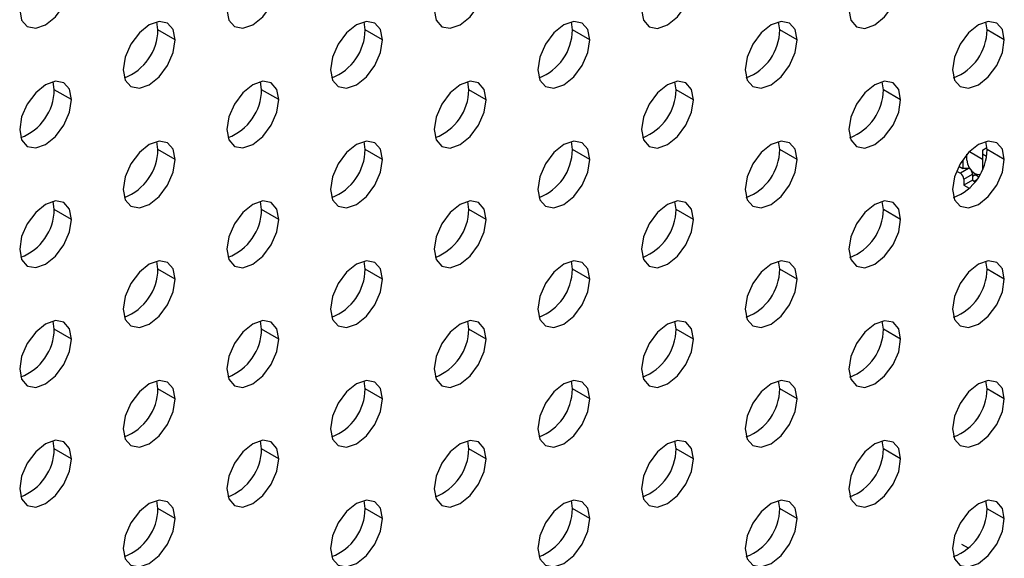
# Model space of a CAD drawing. Header units: millimetres. Extents: x 0 to 1118, y 0 to 864.
# Tile 244 of 254: x 986.53 to 993.25, y 707.61 to 711.28. Entities that reach past the tile are written whole.
import ezdxf

# ---------------------------------------------------------------- set-up
doc = ezdxf.new("R2010")
doc.units = ezdxf.units.MM

msp = doc.modelspace()

# ---------------------------------------------------------------- linework, layer by layer
at = {"color": 7, "linetype": 'Continuous', "lineweight": 25}
for p, q in [((987.4746, 711.2135), (987.467, 711.2684)), ((988.8889, 711.2134), (988.8812, 711.2682)), ((990.3031, 711.2132), (990.2955, 711.2681)), ((991.7173, 711.2131), (991.7097, 711.268)), ((993.1315, 711.213), (993.1239, 711.2678)), ((987.5925, 711.1454), (987.4746, 711.2135)), ((989.0067, 711.1453), (988.8889, 711.2134)), ((990.4209, 711.1452), (990.3031, 711.2132)), ((991.8351, 711.1451), (991.7173, 711.2131)), ((993.2493, 711.1449), (993.1315, 711.213)), ((986.7675, 710.8053), (986.7599, 710.8602)), ((988.1818, 710.8051), (988.1741, 710.86)), ((989.596, 710.805), (989.5883, 710.8599)), ((991.0102, 710.8049), (991.0026, 710.8598)), ((992.4244, 710.8047), (992.4168, 710.8596)), ((986.8854, 710.7372), (986.7675, 710.8053)), ((988.2996, 710.7371), (988.1818, 710.8051)), ((989.7138, 710.737), (989.596, 710.805)), ((991.128, 710.7368), (991.0102, 710.8049)), ((992.5422, 710.7367), (992.4244, 710.8047)), ((987.4746, 710.3969), (987.467, 710.4518)), ((988.8889, 710.3968), (988.8812, 710.4517)), ((990.3031, 710.3967), (990.2955, 710.4516)), ((991.7173, 710.3965), (991.7097, 710.4514)), ((993.1315, 710.3964), (993.1239, 710.4513)), ((987.5925, 710.3289), (987.4746, 710.3969)), ((989.0067, 710.3288), (988.8889, 710.3968)), ((990.4209, 710.3286), (990.3031, 710.3967)), ((991.8351, 710.3285), (991.7173, 710.3965)), ((993.1009, 710.3928), (993.1311, 710.4103)), ((993.1009, 710.3928), (993.1009, 710.3656)), ((993.2493, 710.3284), (993.1315, 710.3964)), ((992.9653, 710.3267), (992.9653, 710.2669)), ((992.9948, 710.3248), (992.9948, 710.3647)), ((993.1009, 710.3656), (993.1009, 710.2639)), ((993.1274, 710.3503), (993.1009, 710.3656)), ((992.9236, 710.2502), (992.95, 710.235)), ((992.9387, 710.2823), (992.9653, 710.2669)), ((993.0125, 710.2669), (992.9653, 710.2669)), ((993.0125, 710.2669), (993.0125, 710.2689)), ((993.0125, 710.2669), (993.0134, 710.2675)), ((992.9736, 710.1941), (993.0325, 710.2281)), ((992.9736, 710.1941), (992.9736, 710.1533)), ((993.0325, 710.1873), (992.9736, 710.1533)), ((993.0325, 710.2159), (993.0555, 710.2291)), ((993.0325, 710.2281), (993.0325, 710.1873)), ((993.0325, 710.1873), (993.0499, 710.1773)), ((993.0431, 710.1812), (993.0597, 710.1908)), ((993.0502, 710.1777), (993.0442, 710.1805)), ((993.0502, 710.2261), (993.0739, 710.2124)), ((992.9736, 710.1533), (993.0099, 710.1323)), ((986.7675, 709.9887), (986.7599, 710.0436)), ((988.1818, 709.9886), (988.1741, 710.0435)), ((989.596, 709.9885), (989.5883, 710.0434)), ((991.0102, 709.9883), (991.0026, 710.0432)), ((992.4244, 709.9882), (992.4168, 710.0431)), ((986.8854, 709.9207), (986.7675, 709.9887)), ((988.2996, 709.9206), (988.1818, 709.9886)), ((989.7138, 709.9204), (989.596, 709.9885)), ((991.128, 709.9203), (991.0102, 709.9883)), ((992.5422, 709.9202), (992.4244, 709.9882)), ((987.4746, 709.5804), (987.467, 709.6353)), ((987.5925, 709.5124), (987.4746, 709.5804)), ((988.8889, 709.5803), (988.8812, 709.6352)), ((989.0067, 709.5122), (988.8889, 709.5803)), ((990.3031, 709.5801), (990.2955, 709.635)), ((990.4209, 709.5121), (990.3031, 709.5801)), ((991.7173, 709.58), (991.7097, 709.6349)), ((991.8351, 709.512), (991.7173, 709.58)), ((993.1315, 709.5799), (993.1239, 709.6348)), ((993.2493, 709.5118), (993.1315, 709.5799)), ((986.7675, 709.1722), (986.7599, 709.2271)), ((986.8854, 709.1042), (986.7675, 709.1722)), ((988.1818, 709.1721), (988.1741, 709.2269)), ((988.2996, 709.104), (988.1818, 709.1721)), ((989.596, 709.1719), (989.5883, 709.2268)), ((989.7138, 709.1039), (989.596, 709.1719)), ((991.0102, 709.1718), (991.0026, 709.2267)), ((991.128, 709.1038), (991.0102, 709.1718)), ((992.4244, 709.1717), (992.4168, 709.2265)), ((992.5422, 709.1036), (992.4244, 709.1717)), ((987.4746, 708.7639), (987.467, 708.8187)), ((988.8889, 708.7637), (988.8812, 708.8186)), ((990.3031, 708.7636), (990.2955, 708.8185)), ((991.7173, 708.7635), (991.7097, 708.8183)), ((993.1315, 708.7633), (993.1239, 708.8182)), ((987.5925, 708.6958), (987.4746, 708.7639)), ((989.0067, 708.6957), (988.8889, 708.7637)), ((990.4209, 708.6956), (990.3031, 708.7636)), ((991.8351, 708.6954), (991.7173, 708.7635)), ((993.2493, 708.6953), (993.1315, 708.7633)), ((986.7675, 708.3557), (986.7599, 708.4105)), ((988.1818, 708.3555), (988.1741, 708.4104)), ((989.596, 708.3554), (989.5883, 708.4103)), ((991.0102, 708.3553), (991.0026, 708.4101)), ((992.4244, 708.3551), (992.4168, 708.41)), ((986.8854, 708.2876), (986.7675, 708.3557)), ((988.2996, 708.2875), (988.1818, 708.3555)), ((989.7138, 708.2874), (989.596, 708.3554)), ((991.128, 708.2872), (991.0102, 708.3553)), ((992.5422, 708.2871), (992.4244, 708.3551)), ((987.4746, 707.9473), (987.467, 708.0022)), ((988.8889, 707.9472), (988.8812, 708.0021)), ((990.3031, 707.9471), (990.2955, 708.0019)), ((991.7173, 707.9469), (991.7097, 708.0018)), ((993.1315, 707.9468), (993.1239, 708.0017)), ((987.5925, 707.8793), (987.4746, 707.9473)), ((989.0067, 707.8792), (988.8889, 707.9472)), ((990.4209, 707.879), (990.3031, 707.9471)), ((991.8351, 707.8789), (991.7173, 707.9469)), ((993.2493, 707.8788), (993.1315, 707.9468)), ((993.0045, 707.6776), (992.9606, 707.7029))]:
    msp.add_line(p, q, dxfattribs=at)
at = {"color": 8, "linetype": 'Continuous', "lineweight": 25}
for p, q in [((993.0118, 710.383), (993.1009, 710.3316)), ((993.0054, 710.2669), (992.95, 710.235))]:
    msp.add_line(p, q, dxfattribs=at)
at = {"color": 7, "linetype": 'Continuous', "lineweight": 25, "flags": 128}
for points in [[(986.5318, 711.3497), (986.5453, 711.2793), (986.5836, 711.2352), (986.641, 711.2241), (986.7086, 711.2476), (986.7763, 711.3022), (986.8336, 711.3796), (986.8719, 711.4679), (986.8854, 711.5538)], [(987.946, 711.3496), (987.9595, 711.2792), (987.9978, 711.2351), (988.0552, 711.224), (988.1228, 711.2475), (988.1905, 711.3021), (988.2478, 711.3794), (988.2861, 711.4678), (988.2996, 711.5537)], [(989.3603, 711.3494), (989.3737, 711.2791), (989.412, 711.235), (989.4694, 711.2238), (989.537, 711.2473), (989.6047, 711.3019), (989.662, 711.3793), (989.7004, 711.4676), (989.7138, 711.5535)], [(990.7745, 711.3493), (990.7879, 711.2789), (990.8263, 711.2348), (990.8836, 711.2237), (990.9513, 711.2472), (991.0189, 711.3018), (991.0763, 711.3792), (991.1146, 711.4675), (991.128, 711.5534)], [(992.1887, 711.3492), (992.2021, 711.2788), (992.2405, 711.2347), (992.2978, 711.2236), (992.3655, 711.2471), (992.4331, 711.3017), (992.4905, 711.379), (992.5288, 711.4674), (992.5422, 711.5533)], [(987.5925, 711.1454), (987.579, 711.2158), (987.5407, 711.2599), (987.4834, 711.271), (987.4157, 711.2475), (987.3481, 711.1929), (987.2907, 711.1156), (987.2524, 711.0272), (987.2389, 710.9413)], [(989.0067, 711.1453), (988.9933, 711.2157), (988.9549, 711.2598), (988.8976, 711.2709), (988.8299, 711.2474), (988.7623, 711.1928), (988.7049, 711.1155), (988.6666, 711.0271), (988.6532, 710.9412)], [(990.4209, 711.1452), (990.4075, 711.2155), (990.3691, 711.2596), (990.3118, 711.2708), (990.2441, 711.2473), (990.1765, 711.1927), (990.1191, 711.1153), (990.0808, 711.027), (990.0674, 710.9411)], [(991.8351, 711.1451), (991.8217, 711.2154), (991.7834, 711.2595), (991.726, 711.2707), (991.6584, 711.2471), (991.5907, 711.1925), (991.5334, 711.1152), (991.495, 711.0268), (991.4816, 710.9409)], [(993.2493, 711.1449), (993.2359, 711.2153), (993.1976, 711.2594), (993.1402, 711.2705), (993.0726, 711.247), (993.0049, 711.1924), (992.9476, 711.1151), (992.9093, 711.0267), (992.8958, 710.9408)], [(987.2389, 710.9413), (987.2524, 710.871), (987.2907, 710.8269), (987.3481, 710.8157), (987.4157, 710.8393), (987.4834, 710.8939), (987.5407, 710.9712), (987.579, 711.0596), (987.5925, 711.1454)], [(988.6532, 710.9412), (988.6666, 710.8709), (988.7049, 710.8268), (988.7623, 710.8156), (988.8299, 710.8391), (988.8976, 710.8937), (988.9549, 710.9711), (988.9933, 711.0594), (989.0067, 711.1453)], [(990.0674, 710.9411), (990.0808, 710.8707), (990.1191, 710.8266), (990.1765, 710.8155), (990.2441, 710.839), (990.3118, 710.8936), (990.3691, 710.9709), (990.4075, 711.0593), (990.4209, 711.1452)], [(991.4816, 710.9409), (991.495, 710.8706), (991.5334, 710.8265), (991.5907, 710.8154), (991.6584, 710.8389), (991.726, 710.8935), (991.7834, 710.9708), (991.8217, 711.0592), (991.8351, 711.1451)], [(992.8958, 710.9408), (992.9093, 710.8705), (992.9476, 710.8264), (993.0049, 710.8152), (993.0726, 710.8387), (993.1402, 710.8933), (993.1976, 710.9707), (993.2359, 711.059), (993.2493, 711.1449)], [(986.8854, 710.7372), (986.8719, 710.8076), (986.8336, 710.8517), (986.7763, 710.8628), (986.7086, 710.8393), (986.641, 710.7847), (986.5836, 710.7074), (986.5453, 710.619), (986.5318, 710.5331)], [(988.2996, 710.7371), (988.2861, 710.8075), (988.2478, 710.8516), (988.1905, 710.8627), (988.1228, 710.8392), (988.0552, 710.7846), (987.9978, 710.7072), (987.9595, 710.6189), (987.946, 710.533)], [(989.7138, 710.737), (989.7004, 710.8073), (989.662, 710.8514), (989.6047, 710.8626), (989.537, 710.8391), (989.4694, 710.7845), (989.412, 710.7071), (989.3737, 710.6188), (989.3603, 710.5329)], [(991.128, 710.7368), (991.1146, 710.8072), (991.0763, 710.8513), (991.0189, 710.8624), (990.9513, 710.8389), (990.8836, 710.7843), (990.8263, 710.707), (990.7879, 710.6186), (990.7745, 710.5327)], [(992.5422, 710.7367), (992.5288, 710.8071), (992.4905, 710.8512), (992.4331, 710.8623), (992.3655, 710.8388), (992.2978, 710.7842), (992.2405, 710.7068), (992.2021, 710.6185), (992.1887, 710.5326)], [(986.5318, 710.5331), (986.5453, 710.4628), (986.5836, 710.4187), (986.641, 710.4075), (986.7086, 710.4311), (986.7763, 710.4857), (986.8336, 710.563), (986.8719, 710.6514), (986.8854, 710.7372)], [(987.946, 710.533), (987.9595, 710.4627), (987.9978, 710.4186), (988.0552, 710.4074), (988.1228, 710.4309), (988.1905, 710.4855), (988.2478, 710.5629), (988.2861, 710.6512), (988.2996, 710.7371)], [(989.3603, 710.5329), (989.3737, 710.4625), (989.412, 710.4184), (989.4694, 710.4073), (989.537, 710.4308), (989.6047, 710.4854), (989.662, 710.5627), (989.7004, 710.6511), (989.7138, 710.737)], [(990.7745, 710.5327), (990.7879, 710.4624), (990.8263, 710.4183), (990.8836, 710.4071), (990.9513, 710.4307), (991.0189, 710.4853), (991.0763, 710.5626), (991.1146, 710.651), (991.128, 710.7368)], [(992.1887, 710.5326), (992.2021, 710.4623), (992.2405, 710.4182), (992.2978, 710.407), (992.3655, 710.4305), (992.4331, 710.4851), (992.4905, 710.5625), (992.5288, 710.6508), (992.5422, 710.7367)], [(987.5925, 710.3289), (987.579, 710.3993), (987.5407, 710.4434), (987.4834, 710.4545), (987.4157, 710.431), (987.3481, 710.3764), (987.2907, 710.299), (987.2524, 710.2107), (987.2389, 710.1248)], [(989.0067, 710.3288), (988.9933, 710.3991), (988.9549, 710.4432), (988.8976, 710.4544), (988.8299, 710.4309), (988.7623, 710.3763), (988.7049, 710.2989), (988.6666, 710.2106), (988.6532, 710.1247)], [(990.4209, 710.3286), (990.4075, 710.399), (990.3691, 710.4431), (990.3118, 710.4542), (990.2441, 710.4307), (990.1765, 710.3761), (990.1191, 710.2988), (990.0808, 710.2104), (990.0674, 710.1245)], [(991.8351, 710.3285), (991.8217, 710.3989), (991.7834, 710.443), (991.726, 710.4541), (991.6584, 710.4306), (991.5907, 710.376), (991.5334, 710.2986), (991.495, 710.2103), (991.4816, 710.1244)], [(993.2493, 710.3284), (993.2359, 710.3987), (993.1976, 710.4428), (993.1402, 710.454), (993.0726, 710.4305), (993.0049, 710.3759), (992.9476, 710.2985), (992.9093, 710.2102), (992.8958, 710.1243)], [(987.2389, 710.1248), (987.2524, 710.0545), (987.2907, 710.0104), (987.3481, 709.9992), (987.4157, 710.0227), (987.4834, 710.0773), (987.5407, 710.1547), (987.579, 710.243), (987.5925, 710.3289)], [(988.6532, 710.1247), (988.6666, 710.0543), (988.7049, 710.0102), (988.7623, 709.9991), (988.8299, 710.0226), (988.8976, 710.0772), (988.9549, 710.1545), (988.9933, 710.2429), (989.0067, 710.3288)], [(990.0674, 710.1245), (990.0808, 710.0542), (990.1191, 710.0101), (990.1765, 709.9989), (990.2441, 710.0225), (990.3118, 710.077), (990.3691, 710.1544), (990.4075, 710.2428), (990.4209, 710.3286)], [(991.4816, 710.1244), (991.495, 710.0541), (991.5334, 710.01), (991.5907, 709.9988), (991.6584, 710.0223), (991.726, 710.0769), (991.7834, 710.1543), (991.8217, 710.2426), (991.8351, 710.3285)], [(992.8958, 710.1243), (992.9093, 710.0539), (992.9476, 710.0098), (993.0049, 709.9987), (993.0726, 710.0222), (993.1402, 710.0768), (993.1976, 710.1541), (993.2359, 710.2425), (993.2493, 710.3284)], [(992.9948, 710.3248), (992.9988, 710.299), (993.0103, 710.2725), (993.0275, 710.2493), (993.0478, 710.2329), (993.0681, 710.2259), (993.0831, 710.228)], [(993.012, 710.2669), (993.0135, 710.2658), (993.0158, 710.2638)], [(986.8854, 709.9207), (986.8719, 709.9911), (986.8336, 710.0352), (986.7763, 710.0463), (986.7086, 710.0228), (986.641, 709.9682), (986.5836, 709.8908), (986.5453, 709.8025), (986.5318, 709.7166)], [(988.2996, 709.9206), (988.2861, 709.9909), (988.2478, 710.035), (988.1905, 710.0462), (988.1228, 710.0227), (988.0552, 709.9681), (987.9978, 709.8907), (987.9595, 709.8024), (987.946, 709.7165)], [(989.7138, 709.9204), (989.7004, 709.9908), (989.662, 710.0349), (989.6047, 710.046), (989.537, 710.0225), (989.4694, 709.9679), (989.412, 709.8906), (989.3737, 709.8022), (989.3603, 709.7163)], [(991.128, 709.9203), (991.1146, 709.9907), (991.0763, 710.0348), (991.0189, 710.0459), (990.9513, 710.0224), (990.8836, 709.9678), (990.8263, 709.8904), (990.7879, 709.8021), (990.7745, 709.7162)], [(992.5422, 709.9202), (992.5288, 709.9905), (992.4905, 710.0346), (992.4331, 710.0458), (992.3655, 710.0223), (992.2978, 709.9677), (992.2405, 709.8903), (992.2021, 709.802), (992.1887, 709.7161)], [(986.5318, 709.7166), (986.5453, 709.6463), (986.5836, 709.6021), (986.641, 709.591), (986.7086, 709.6145), (986.7763, 709.6691), (986.8336, 709.7465), (986.8719, 709.8348), (986.8854, 709.9207)], [(987.946, 709.7165), (987.9595, 709.6461), (987.9978, 709.602), (988.0552, 709.5909), (988.1228, 709.6144), (988.1905, 709.669), (988.2478, 709.7463), (988.2861, 709.8347), (988.2996, 709.9206)], [(989.3603, 709.7163), (989.3737, 709.646), (989.412, 709.6019), (989.4694, 709.5907), (989.537, 709.6143), (989.6047, 709.6688), (989.662, 709.7462), (989.7004, 709.8346), (989.7138, 709.9204)], [(990.7745, 709.7162), (990.7879, 709.6459), (990.8263, 709.6017), (990.8836, 709.5906), (990.9513, 709.6141), (991.0189, 709.6687), (991.0763, 709.7461), (991.1146, 709.8344), (991.128, 709.9203)], [(992.1887, 709.7161), (992.2021, 709.6457), (992.2405, 709.6016), (992.2978, 709.5905), (992.3655, 709.614), (992.4331, 709.6686), (992.4905, 709.7459), (992.5288, 709.8343), (992.5422, 709.9202)], [(987.5925, 709.5124), (987.579, 709.5827), (987.5407, 709.6268), (987.4834, 709.638), (987.4157, 709.6145), (987.3481, 709.5599), (987.2907, 709.4825), (987.2524, 709.3942), (987.2389, 709.3083)], [(989.0067, 709.5122), (988.9933, 709.5826), (988.9549, 709.6267), (988.8976, 709.6378), (988.8299, 709.6143), (988.7623, 709.5597), (988.7049, 709.4824), (988.6666, 709.394), (988.6532, 709.3081)], [(990.4209, 709.5121), (990.4075, 709.5825), (990.3691, 709.6266), (990.3118, 709.6377), (990.2441, 709.6142), (990.1765, 709.5596), (990.1191, 709.4822), (990.0808, 709.3939), (990.0674, 709.308)], [(991.8351, 709.512), (991.8217, 709.5823), (991.7834, 709.6264), (991.726, 709.6376), (991.6584, 709.6141), (991.5907, 709.5595), (991.5334, 709.4821), (991.495, 709.3938), (991.4816, 709.3079)], [(993.2493, 709.5118), (993.2359, 709.5822), (993.1976, 709.6263), (993.1402, 709.6374), (993.0726, 709.6139), (993.0049, 709.5593), (992.9476, 709.482), (992.9093, 709.3936), (992.8958, 709.3077)], [(987.2389, 709.3083), (987.2524, 709.2379), (987.2907, 709.1938), (987.3481, 709.1827), (987.4157, 709.2062), (987.4834, 709.2608), (987.5407, 709.3381), (987.579, 709.4265), (987.5925, 709.5124)], [(988.6532, 709.3081), (988.6666, 709.2378), (988.7049, 709.1937), (988.7623, 709.1825), (988.8299, 709.206), (988.8976, 709.2606), (988.9549, 709.338), (988.9933, 709.4263), (989.0067, 709.5122)], [(990.0674, 709.308), (990.0808, 709.2376), (990.1191, 709.1935), (990.1765, 709.1824), (990.2441, 709.2059), (990.3118, 709.2605), (990.3691, 709.3379), (990.4075, 709.4262), (990.4209, 709.5121)], [(991.4816, 709.3079), (991.495, 709.2375), (991.5334, 709.1934), (991.5907, 709.1823), (991.6584, 709.2058), (991.726, 709.2604), (991.7834, 709.3377), (991.8217, 709.4261), (991.8351, 709.512)], [(992.8958, 709.3077), (992.9093, 709.2374), (992.9476, 709.1933), (993.0049, 709.1821), (993.0726, 709.2057), (993.1402, 709.2602), (993.1976, 709.3376), (993.2359, 709.426), (993.2493, 709.5118)], [(986.8854, 709.1042), (986.8719, 709.1745), (986.8336, 709.2186), (986.7763, 709.2298), (986.7086, 709.2062), (986.641, 709.1517), (986.5836, 709.0743), (986.5453, 708.9859), (986.5318, 708.9001)], [(988.2996, 709.104), (988.2861, 709.1744), (988.2478, 709.2185), (988.1905, 709.2296), (988.1228, 709.2061), (988.0552, 709.1515), (987.9978, 709.0742), (987.9595, 708.9858), (987.946, 708.8999)], [(989.7138, 709.1039), (989.7004, 709.1742), (989.662, 709.2184), (989.6047, 709.2295), (989.537, 709.206), (989.4694, 709.1514), (989.412, 709.074), (989.3737, 708.9857), (989.3603, 708.8998)], [(991.128, 709.1038), (991.1146, 709.1741), (991.0763, 709.2182), (991.0189, 709.2294), (990.9513, 709.2059), (990.8836, 709.1513), (990.8263, 709.0739), (990.7879, 708.9856), (990.7745, 708.8997)], [(992.5422, 709.1036), (992.5288, 709.174), (992.4905, 709.2181), (992.4331, 709.2292), (992.3655, 709.2057), (992.2978, 709.1511), (992.2405, 709.0738), (992.2021, 708.9854), (992.1887, 708.8995)], [(986.5318, 708.9001), (986.5453, 708.8297), (986.5836, 708.7856), (986.641, 708.7745), (986.7086, 708.798), (986.7763, 708.8526), (986.8336, 708.9299), (986.8719, 709.0183), (986.8854, 709.1042)], [(987.946, 708.8999), (987.9595, 708.8296), (987.9978, 708.7855), (988.0552, 708.7743), (988.1228, 708.7978), (988.1905, 708.8524), (988.2478, 708.9298), (988.2861, 709.0181), (988.2996, 709.104)], [(989.3603, 708.8998), (989.3737, 708.8294), (989.412, 708.7853), (989.4694, 708.7742), (989.537, 708.7977), (989.6047, 708.8523), (989.662, 708.9297), (989.7004, 709.018), (989.7138, 709.1039)], [(990.7745, 708.8997), (990.7879, 708.8293), (990.8263, 708.7852), (990.8836, 708.7741), (990.9513, 708.7976), (991.0189, 708.8522), (991.0763, 708.9295), (991.1146, 709.0179), (991.128, 709.1038)], [(992.1887, 708.8995), (992.2021, 708.8292), (992.2405, 708.7851), (992.2978, 708.7739), (992.3655, 708.7974), (992.4331, 708.852), (992.4905, 708.9294), (992.5288, 709.0177), (992.5422, 709.1036)], [(987.5925, 708.6958), (987.579, 708.7662), (987.5407, 708.8103), (987.4834, 708.8214), (987.4157, 708.7979), (987.3481, 708.7433), (987.2907, 708.666), (987.2524, 708.5776), (987.2389, 708.4917)], [(989.0067, 708.6957), (988.9933, 708.766), (988.9549, 708.8101), (988.8976, 708.8213), (988.8299, 708.7978), (988.7623, 708.7432), (988.7049, 708.6658), (988.6666, 708.5775), (988.6532, 708.4916)], [(990.4209, 708.6956), (990.4075, 708.7659), (990.3691, 708.81), (990.3118, 708.8212), (990.2441, 708.7976), (990.1765, 708.7431), (990.1191, 708.6657), (990.0808, 708.5773), (990.0674, 708.4915)], [(991.8351, 708.6954), (991.8217, 708.7658), (991.7834, 708.8099), (991.726, 708.821), (991.6584, 708.7975), (991.5907, 708.7429), (991.5334, 708.6656), (991.495, 708.5772), (991.4816, 708.4913)], [(993.2493, 708.6953), (993.2359, 708.7656), (993.1976, 708.8098), (993.1402, 708.8209), (993.0726, 708.7974), (993.0049, 708.7428), (992.9476, 708.6654), (992.9093, 708.5771), (992.8958, 708.4912)], [(987.2389, 708.4917), (987.2524, 708.4214), (987.2907, 708.3773), (987.3481, 708.3661), (987.4157, 708.3896), (987.4834, 708.4442), (987.5407, 708.5216), (987.579, 708.6099), (987.5925, 708.6958)], [(988.6532, 708.4916), (988.6666, 708.4212), (988.7049, 708.3771), (988.7623, 708.366), (988.8299, 708.3895), (988.8976, 708.4441), (988.9549, 708.5215), (988.9933, 708.6098), (989.0067, 708.6957)], [(990.0674, 708.4915), (990.0808, 708.4211), (990.1191, 708.377), (990.1765, 708.3659), (990.2441, 708.3894), (990.3118, 708.444), (990.3691, 708.5213), (990.4075, 708.6097), (990.4209, 708.6956)], [(991.4816, 708.4913), (991.495, 708.421), (991.5334, 708.3769), (991.5907, 708.3657), (991.6584, 708.3892), (991.726, 708.4438), (991.7834, 708.5212), (991.8217, 708.6095), (991.8351, 708.6954)], [(992.8958, 708.4912), (992.9093, 708.4208), (992.9476, 708.3767), (993.0049, 708.3656), (993.0726, 708.3891), (993.1402, 708.4437), (993.1976, 708.5211), (993.2359, 708.6094), (993.2493, 708.6953)], [(986.8854, 708.2876), (986.8719, 708.358), (986.8336, 708.4021), (986.7763, 708.4132), (986.7086, 708.3897), (986.641, 708.3351), (986.5836, 708.2578), (986.5453, 708.1694), (986.5318, 708.0835)], [(988.2996, 708.2875), (988.2861, 708.3578), (988.2478, 708.4019), (988.1905, 708.4131), (988.1228, 708.3896), (988.0552, 708.335), (987.9978, 708.2576), (987.9595, 708.1693), (987.946, 708.0834)], [(989.7138, 708.2874), (989.7004, 708.3577), (989.662, 708.4018), (989.6047, 708.413), (989.537, 708.3894), (989.4694, 708.3348), (989.412, 708.2575), (989.3737, 708.1691), (989.3603, 708.0833)], [(991.128, 708.2872), (991.1146, 708.3576), (991.0763, 708.4017), (991.0189, 708.4128), (990.9513, 708.3893), (990.8836, 708.3347), (990.8263, 708.2574), (990.7879, 708.169), (990.7745, 708.0831)], [(992.5422, 708.2871), (992.5288, 708.3574), (992.4905, 708.4015), (992.4331, 708.4127), (992.3655, 708.3892), (992.2978, 708.3346), (992.2405, 708.2572), (992.2021, 708.1689), (992.1887, 708.083)], [(986.5318, 708.0835), (986.5453, 708.0132), (986.5836, 707.9691), (986.641, 707.9579), (986.7086, 707.9814), (986.7763, 708.036), (986.8336, 708.1134), (986.8719, 708.2017), (986.8854, 708.2876)], [(987.946, 708.0834), (987.9595, 708.013), (987.9978, 707.9689), (988.0552, 707.9578), (988.1228, 707.9813), (988.1905, 708.0359), (988.2478, 708.1133), (988.2861, 708.2016), (988.2996, 708.2875)], [(989.3603, 708.0833), (989.3737, 708.0129), (989.412, 707.9688), (989.4694, 707.9577), (989.537, 707.9812), (989.6047, 708.0358), (989.662, 708.1131), (989.7004, 708.2015), (989.7138, 708.2874)], [(990.7745, 708.0831), (990.7879, 708.0128), (990.8263, 707.9687), (990.8836, 707.9575), (990.9513, 707.981), (991.0189, 708.0356), (991.0763, 708.113), (991.1146, 708.2013), (991.128, 708.2872)], [(992.1887, 708.083), (992.2021, 708.0126), (992.2405, 707.9685), (992.2978, 707.9574), (992.3655, 707.9809), (992.4331, 708.0355), (992.4905, 708.1129), (992.5288, 708.2012), (992.5422, 708.2871)], [(987.5925, 707.8793), (987.579, 707.9496), (987.5407, 707.9937), (987.4834, 708.0049), (987.4157, 707.9814), (987.3481, 707.9268), (987.2907, 707.8494), (987.2524, 707.7611), (987.2389, 707.6752)], [(989.0067, 707.8792), (988.9933, 707.9495), (988.9549, 707.9936), (988.8976, 708.0048), (988.8299, 707.9812), (988.7623, 707.9266), (988.7049, 707.8493), (988.6666, 707.7609), (988.6532, 707.6751)], [(990.4209, 707.879), (990.4075, 707.9494), (990.3691, 707.9935), (990.3118, 708.0046), (990.2441, 707.9811), (990.1765, 707.9265), (990.1191, 707.8492), (990.0808, 707.7608), (990.0674, 707.6749)], [(991.8351, 707.8789), (991.8217, 707.9492), (991.7834, 707.9933), (991.726, 708.0045), (991.6584, 707.981), (991.5907, 707.9264), (991.5334, 707.849), (991.495, 707.7607), (991.4816, 707.6748)], [(993.2493, 707.8788), (993.2359, 707.9491), (993.1976, 707.9932), (993.1402, 708.0044), (993.0726, 707.9808), (993.0049, 707.9262), (992.9476, 707.8489), (992.9093, 707.7605), (992.8958, 707.6747)], [(987.2389, 707.6752), (987.2524, 707.6048), (987.2907, 707.5607), (987.3481, 707.5496), (987.4157, 707.5731), (987.4834, 707.6277), (987.5407, 707.7051), (987.579, 707.7934), (987.5925, 707.8793)], [(988.6532, 707.6751), (988.6666, 707.6047), (988.7049, 707.5606), (988.7623, 707.5495), (988.8299, 707.573), (988.8976, 707.6276), (988.9549, 707.7049), (988.9933, 707.7933), (989.0067, 707.8792)], [(990.0674, 707.6749), (990.0808, 707.6046), (990.1191, 707.5605), (990.1765, 707.5493), (990.2441, 707.5728), (990.3118, 707.6274), (990.3691, 707.7048), (990.4075, 707.7931), (990.4209, 707.879)], [(991.4816, 707.6748), (991.495, 707.6044), (991.5334, 707.5603), (991.5907, 707.5492), (991.6584, 707.5727), (991.726, 707.6273), (991.7834, 707.7047), (991.8217, 707.793), (991.8351, 707.8789)], [(992.8958, 707.6747), (992.9093, 707.6043), (992.9476, 707.5602), (993.0049, 707.5491), (993.0726, 707.5726), (993.1402, 707.6272), (993.1976, 707.7045), (993.2359, 707.7929), (993.2493, 707.8788)]]:
    msp.add_lwpolyline(points, dxfattribs=at)
at = {"color": 7, "linetype": 'Continuous', "lineweight": 25}
for centre, radius, start, end in [((987.1205, 711.2174), 0.3542, 290.85165, 359.35937), ((988.5347, 711.2173), 0.3542, 290.85165, 359.35937), ((989.9489, 711.2172), 0.3542, 290.85165, 359.35937), ((991.3631, 711.217), 0.3542, 290.85165, 359.35937), ((992.7773, 711.2169), 0.3542, 290.85165, 359.35937), ((986.4134, 710.8092), 0.3542, 290.85165, 359.35937), ((987.8276, 710.8091), 0.3542, 290.85165, 359.35937), ((989.2418, 710.809), 0.3542, 290.85165, 359.35937), ((990.656, 710.8088), 0.3542, 290.85165, 359.35937), ((992.0702, 710.8087), 0.3542, 290.85165, 359.35937), ((987.1205, 710.4009), 0.3542, 290.85165, 359.35937), ((988.5347, 710.4008), 0.3542, 290.85165, 359.35937), ((989.9489, 710.4006), 0.3542, 290.85165, 359.35937), ((991.3631, 710.4005), 0.3542, 290.85165, 359.35937), ((992.7773, 710.4004), 0.3542, 290.85165, 359.35937), ((992.9839, 710.2263), 0.0486, 2.12425, 30.9949), ((992.9224, 710.1918), 0.0512, 2.60548, 57.39452), ((986.4134, 709.9927), 0.3542, 290.85165, 359.35937), ((987.8276, 709.9926), 0.3542, 290.85165, 359.35937), ((989.2418, 709.9924), 0.3542, 290.85165, 359.35937), ((990.656, 709.9923), 0.3542, 290.85165, 359.35937), ((992.0702, 709.9922), 0.3542, 290.85165, 359.35937), ((987.1205, 709.5844), 0.3542, 290.85165, 359.35937), ((988.5347, 709.5842), 0.3542, 290.85165, 359.35937), ((989.9489, 709.5841), 0.3542, 290.85165, 359.35937), ((991.3631, 709.584), 0.3542, 290.85165, 359.35937), ((992.7773, 709.5838), 0.3542, 290.85165, 359.35937), ((986.4134, 709.1762), 0.3542, 290.85165, 359.35937), ((987.8276, 709.176), 0.3542, 290.85165, 359.35937), ((989.2418, 709.1759), 0.3542, 290.85165, 359.35937), ((990.656, 709.1758), 0.3542, 290.85165, 359.35937), ((992.0702, 709.1756), 0.3542, 290.85165, 359.35937), ((987.1205, 708.7678), 0.3542, 290.85165, 359.35937), ((988.5347, 708.7677), 0.3542, 290.85165, 359.35937), ((989.9489, 708.7676), 0.3542, 290.85165, 359.35937), ((991.3631, 708.7674), 0.3542, 290.85165, 359.35937), ((992.7773, 708.7673), 0.3542, 290.85165, 359.35937), ((986.4134, 708.3596), 0.3542, 290.85165, 359.35937), ((987.8276, 708.3595), 0.3542, 290.85165, 359.35937), ((989.2418, 708.3594), 0.3542, 290.85165, 359.35937), ((990.656, 708.3592), 0.3542, 290.85165, 359.35937), ((992.0702, 708.3591), 0.3542, 290.85165, 359.35937), ((987.1205, 707.9513), 0.3542, 290.85165, 359.35937), ((988.5347, 707.9511), 0.3542, 290.85165, 359.35937), ((989.9489, 707.951), 0.3542, 290.85165, 359.35937), ((991.3631, 707.9509), 0.3542, 290.85165, 359.35937), ((992.7773, 707.9507), 0.3542, 290.85165, 359.35937)]:
    msp.add_arc(centre, radius, start, end, dxfattribs=at)

doc.saveas('drawing.dxf')
